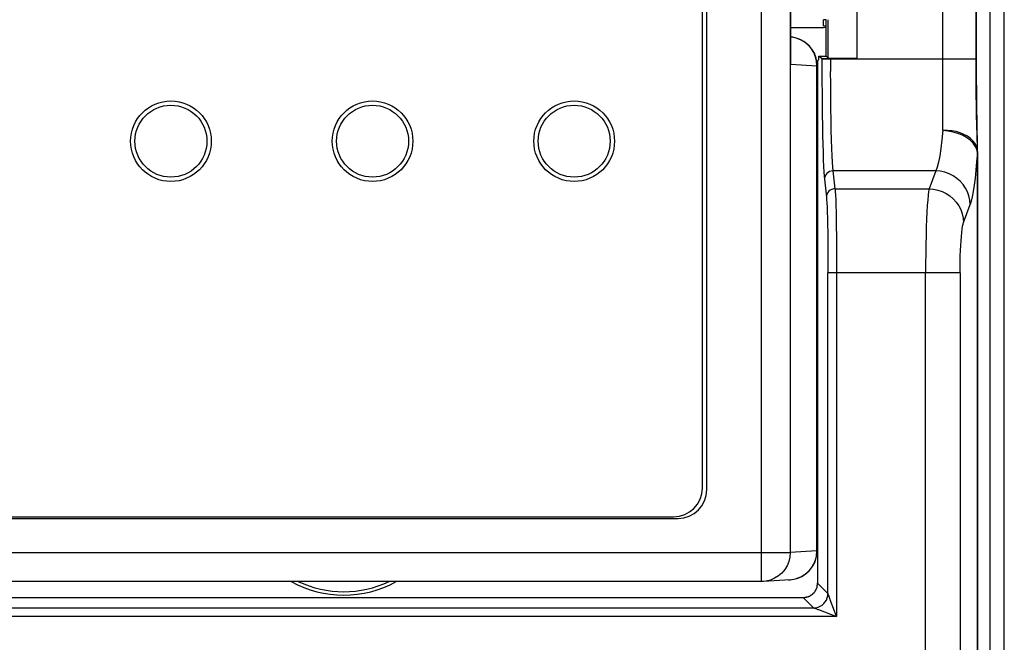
# Model space of a CAD drawing. Extents: x -4139 to -1089, y -1564 to 1941.
# Tile 104 of 160: x -2797 to -2763, y 1099 to 1121. Entities that reach past the tile are written whole.
import ezdxf

# ---------------------------------------------------------------- set-up
doc = ezdxf.new("R2010")
doc.units = 0
doc.header["$LTSCALE"] = 23.1
for name, color, linetype in [('01_DISPLAYCASE_3_1_AM_0', 7, 'CONTINUOUS'), ('03_IOCASE_4_1_AM_0', 7, 'CONTINUOUS'), ('BACK_CASE1_4_1_AM_0', 7, 'CONTINUOUS'), ('DISPLAY_PCB1_2_1_AM_0', 7, 'CONTINUOUS'), ('R911330333_FOLIE_3_1_AM_0', 7, 'CONTINUOUS'), ('X610_37_IO_BASE-20150120_3', 7, 'CONTINUOUS')]:
    doc.layers.add(name, color=color, linetype=linetype)

msp = doc.modelspace()

# ---------------------------------------------------------------- linework, layer by layer
at = {"layer": '01_DISPLAYCASE_3_1_AM_0', "color": 2}
for p, q in [((-2771.385, 1101.09), (-2771.385, 1150.673)), ((-2770.395, 1149.673), (-2770.395, 1102.09)), ((-2770.385, 1119.059), (-2770.385, 1132.904)), ((-2769.515, 1119.312), (-2769.575, 1119.457)), ((-2769.479, 1119.159), (-2769.515, 1119.312)), ((-2769.467, 1119.003), (-2769.479, 1119.159)), ((-2770.385, 1119.059), (-2769.467, 1119.003)), ((-2769.467, 1102.148), (-2769.467, 1119.003)), ((-2769.458, 1119.003), (-2769.467, 1119.003)), ((-2847.388, 1102.09), (-2770.395, 1102.09)), ((-2769.467, 1102.148), (-2770.395, 1102.09)), ((-2769.467, 1102.148), (-2769.458, 1102.148)), ((-2771.23, 1101.103), (-2771.323, 1101.092)), ((-2770.396, 1101.15), (-2770.327, 1101.157))]:
    msp.add_line(p, q, dxfattribs=at)
at = {"layer": '01_DISPLAYCASE_3_1_AM_0', "color": 7}
for p, q in [((-2773.285, 1104.28), (-2773.285, 1147.483)), ((-2770.38, 1132.734), (-2770.38, 1119.229)), ((-2769.458, 1119.003), (-2769.458, 1119.032)), ((-2769.458, 1119.003), (-2769.458, 1102.148)), ((-2843.498, 1103.28), (-2774.285, 1103.28)), ((-2771.385, 1101.09), (-2846.398, 1101.09)), ((-2771.323, 1101.092), (-2771.384, 1101.09)), ((-2770.396, 1101.15), (-2771.323, 1101.092)), ((-2770.458, 1101.148), (-2770.396, 1101.15))]:
    msp.add_line(p, q, dxfattribs=at)
at = {"layer": '01_DISPLAYCASE_3_1_AM_0', "color": 2}
for points in [[(-2769.575, 1119.457), (-2769.656, 1119.591), (-2769.757, 1119.71), (-2769.875, 1119.812), (-2770.008, 1119.894), (-2770.151, 1119.954), (-2770.303, 1119.99), (-2770.38, 1119.999)], [(-2770.385, 1119.059), (-2770.374, 1119.145), (-2770.37, 1119.225), (-2770.373, 1119.301)], [(-2770.38, 1119.229), (-2770.38, 1119.179), (-2770.385, 1119.059)], [(-2770.395, 1102.09), (-2770.407, 1101.934), (-2770.443, 1101.781), (-2770.502, 1101.636), (-2770.583, 1101.502), (-2770.684, 1101.383), (-2770.802, 1101.281), (-2770.935, 1101.199), (-2771.079, 1101.139), (-2771.23, 1101.103)], [(-2770.327, 1101.157), (-2770.205, 1101.181), (-2770.094, 1101.217), (-2769.993, 1101.264), (-2769.903, 1101.319), (-2769.824, 1101.379), (-2769.754, 1101.443), (-2769.695, 1101.51), (-2769.644, 1101.577), (-2769.601, 1101.645), (-2769.565, 1101.713), (-2769.537, 1101.78), (-2769.513, 1101.845), (-2769.496, 1101.909), (-2769.483, 1101.971), (-2769.474, 1102.031), (-2769.469, 1102.09), (-2769.467, 1102.148)]]:
    msp.add_lwpolyline(points, dxfattribs=at)
at = {"layer": '01_DISPLAYCASE_3_1_AM_0', "color": 7}
for points in [[(-2769.574, 1119.471), (-2769.563, 1119.451), (-2769.545, 1119.412)], [(-2769.463, 1119.104), (-2769.462, 1119.094), (-2769.459, 1119.061), (-2769.458, 1119.03)]]:
    msp.add_lwpolyline(points, dxfattribs=at)
for centre, start, end in [((-2770.458, 1119.003), 27.9241, 86.4467), ((-2770.458, 1119.003), 5.8087, 24.1602), ((-2774.285, 1104.28), 269.9999, 359.9999), ((-2770.458, 1102.148), 273.5515, 359.9999)]:
    msp.add_arc(centre, 1, start, end, dxfattribs=at)
at = {"layer": '03_IOCASE_4_1_AM_0', "color": 2}
for p, q in [((-2765.09, 1116.761), (-2765.09, 1134.002)), ((-2763.94, 1119.243), (-2763.94, 1131.683)), ((-2769.29, 1119.243), (-2769.29, 1119.262)), ((-2769.29, 1119.243), (-2763.921, 1119.243)), ((-2768.99, 1119.257), (-2768.99, 1118.798)), ((-2763.927, 1117.642), (-2763.932, 1117.964)), ((-2763.919, 1117.268), (-2763.927, 1117.642)), ((-2763.913, 1116.967), (-2763.919, 1117.268)), ((-2763.892, 1116.158), (-2763.913, 1116.967)), ((-2763.918, 1116.103), (-2763.967, 1116.209)), ((-2763.895, 1115.995), (-2763.918, 1116.103)), ((-2763.895, 1068.532), (-2763.895, 1115.995)), ((-2763.89, 1116.103), (-2763.892, 1116.158)), ((-2763.89, 1116.069), (-2763.89, 1116.071)), ((-2768.835, 1114.729), (-2768.904, 1115.351)), ((-2765.341, 1115.351), (-2768.904, 1115.351)), ((-2765.341, 1115.351), (-2765.57, 1114.729)), ((-2769.204, 1115.059), (-2769.135, 1114.438)), ((-2768.835, 1114.729), (-2765.57, 1114.729)), ((-2764.375, 1113.561), (-2764.146, 1114.184)), ((-2769.081, 1100.672), (-2769.081, 1111.811)), ((-2764.496, 1111.811), (-2769.081, 1111.811)), ((-2768.781, 1111.811), (-2768.781, 1099.873)), ((-2765.691, 1070.332), (-2765.691, 1111.811)), ((-2764.496, 1111.812), (-2764.496, 1070.332)), ((-2769.081, 1100.672), (-2769.44, 1101.031)), ((-2769.939, 1100.532), (-2769.581, 1100.173)), ((-2769.017, 1100.504), (-2769.024, 1100.523)), ((-2768.999, 1100.454), (-2769.017, 1100.504)), ((-2768.851, 1100.059), (-2768.999, 1100.454)), ((-2848.199, 1100.173), (-2769.581, 1100.173)), ((-2769.483, 1100.136), (-2769.432, 1100.116)), ((-2769.432, 1100.116), (-2769.413, 1100.11)), ((-2769.413, 1100.11), (-2768.781, 1099.873)), ((-2768.781, 1099.873), (-2768.851, 1100.059)), ((-2768.781, 1099.873), (-2848.998, 1099.873))]:
    msp.add_line(p, q, dxfattribs=at)
at = {"layer": '03_IOCASE_4_1_AM_0', "color": 7}
for p, q in [((-2763.921, 1118.915), (-2763.921, 1131.52)), ((-2768.082, 1131.207), (-2768.082, 1119.257)), ((-2769.14, 1119.332), (-2769.14, 1120.603)), ((-2769.082, 1120.603), (-2769.082, 1119.274)), ((-2769.44, 1119.174), (-2769.473, 1119.174)), ((-2769.44, 1119.174), (-2769.395, 1119.219)), ((-2769.44, 1119.174), (-2769.44, 1101.031)), ((-2769.395, 1119.219), (-2769.395, 1119.332)), ((-2769.395, 1119.332), (-2769.14, 1119.332)), ((-2769.395, 1119.332), (-2769.29, 1119.262)), ((-2769.082, 1119.274), (-2769.14, 1119.332)), ((-2769.082, 1119.274), (-2768.082, 1119.257)), ((-2768.082, 1119.257), (-2768.99, 1119.257)), ((-2763.92, 1118.54), (-2763.921, 1118.915)), ((-2763.917, 1118.139), (-2763.92, 1118.54)), ((-2763.915, 1117.816), (-2763.917, 1118.139)), ((-2763.911, 1117.486), (-2763.915, 1117.816)), ((-2763.907, 1117.116), (-2763.911, 1117.486)), ((-2763.893, 1116.001), (-2763.895, 1115.995)), ((-2763.89, 1116.029), (-2763.89, 1068.532)), ((-2847.84, 1100.532), (-2769.939, 1100.532))]:
    msp.add_line(p, q, dxfattribs=at)
for points in [[(-2769.29, 1119.243), (-2769.29, 1118.845), (-2769.288, 1118.448), (-2769.285, 1118.05), (-2769.282, 1117.66), (-2769.277, 1117.284), (-2769.272, 1116.925), (-2769.265, 1116.589), (-2769.258, 1116.277), (-2769.251, 1115.991), (-2769.242, 1115.733), (-2769.233, 1115.508), (-2769.223, 1115.317), (-2769.214, 1115.169), (-2769.204, 1115.059)], [(-2763.89, 1116.069), (-2763.89, 1116.071), (-2763.907, 1117.116)], [(-2763.93, 1116.221), (-2763.981, 1116.313), (-2764.051, 1116.4), (-2764.138, 1116.481), (-2764.242, 1116.553), (-2764.361, 1116.618), (-2764.491, 1116.672), (-2764.632, 1116.715), (-2764.781, 1116.744), (-2764.934, 1116.759), (-2765.09, 1116.759)], [(-2763.889, 1116.029), (-2763.899, 1116.126), (-2763.93, 1116.221)], [(-2763.889, 1116.029), (-2763.889, 1116.024), (-2763.89, 1116.018), (-2763.891, 1116.013), (-2763.892, 1116.007), (-2763.893, 1116.001)], [(-2765.57, 1114.729), (-2765.587, 1114.634), (-2765.603, 1114.504), (-2765.618, 1114.341), (-2765.632, 1114.146), (-2765.645, 1113.922), (-2765.657, 1113.672)], [(-2769.135, 1114.438), (-2769.128, 1114.353), (-2769.121, 1114.238), (-2769.114, 1114.091), (-2769.107, 1113.915), (-2769.102, 1113.71), (-2769.096, 1113.478)], [(-2765.657, 1113.672), (-2765.667, 1113.398), (-2765.676, 1113.105), (-2765.682, 1112.796), (-2765.687, 1112.474), (-2765.69, 1112.145), (-2765.691, 1111.811)], [(-2769.096, 1113.478), (-2769.091, 1113.224), (-2769.088, 1112.959), (-2769.085, 1112.681), (-2769.082, 1112.395), (-2769.081, 1112.106), (-2769.081, 1111.811)]]:
    msp.add_lwpolyline(points, dxfattribs=at)
at = {"layer": '03_IOCASE_4_1_AM_0', "color": 2}
for points in [[(-2763.932, 1117.964), (-2763.935, 1118.286), (-2763.937, 1118.481), (-2763.939, 1118.703), (-2763.94, 1118.958), (-2763.94, 1119.243)], [(-2768.904, 1115.351), (-2768.916, 1115.478), (-2768.927, 1115.652), (-2768.938, 1115.87), (-2768.948, 1116.13), (-2768.958, 1116.429), (-2768.966, 1116.763), (-2768.973, 1117.127), (-2768.979, 1117.518), (-2768.984, 1117.93), (-2768.987, 1118.359), (-2768.99, 1118.798)], [(-2765.09, 1116.761), (-2765.123, 1116.427), (-2765.161, 1116.129), (-2765.202, 1115.869), (-2765.246, 1115.652), (-2765.292, 1115.478), (-2765.341, 1115.351)], [(-2763.967, 1116.209), (-2764.041, 1116.313), (-2764.14, 1116.412), (-2764.268, 1116.506), (-2764.415, 1116.586), (-2764.568, 1116.647), (-2764.73, 1116.695), (-2764.906, 1116.734), (-2765.09, 1116.759)], [(-2763.895, 1115.995), (-2763.92, 1115.67), (-2763.947, 1115.371), (-2763.976, 1115.097), (-2764.007, 1114.851), (-2764.04, 1114.636), (-2764.074, 1114.452), (-2764.109, 1114.301), (-2764.146, 1114.184)], [(-2768.904, 1115.351), (-2768.964, 1115.345), (-2769.022, 1115.327), (-2769.075, 1115.298), (-2769.121, 1115.259), (-2769.156, 1115.215), (-2769.182, 1115.167), (-2769.198, 1115.114), (-2769.204, 1115.059)], [(-2764.146, 1114.184), (-2764.159, 1114.335), (-2764.191, 1114.481), (-2764.241, 1114.62), (-2764.308, 1114.751), (-2764.392, 1114.875), (-2764.492, 1114.989), (-2764.607, 1115.091), (-2764.736, 1115.179), (-2764.876, 1115.25), (-2765.025, 1115.303), (-2765.181, 1115.337), (-2765.341, 1115.351)], [(-2768.835, 1114.729), (-2768.893, 1114.724), (-2768.949, 1114.707), (-2769.001, 1114.68), (-2769.047, 1114.643), (-2769.084, 1114.599), (-2769.112, 1114.549), (-2769.129, 1114.494), (-2769.135, 1114.438)], [(-2768.835, 1114.729), (-2768.828, 1114.634), (-2768.82, 1114.504), (-2768.813, 1114.34), (-2768.807, 1114.145), (-2768.801, 1113.921), (-2768.796, 1113.671)], [(-2765.57, 1114.729), (-2765.416, 1114.717), (-2765.264, 1114.685), (-2765.118, 1114.634), (-2764.979, 1114.565), (-2764.85, 1114.48), (-2764.733, 1114.379), (-2764.63, 1114.265), (-2764.543, 1114.139), (-2764.472, 1114.004), (-2764.42, 1113.861), (-2764.388, 1113.713), (-2764.375, 1113.562)], [(-2768.796, 1113.671), (-2768.791, 1113.398), (-2768.788, 1113.105), (-2768.785, 1112.795), (-2768.783, 1112.474), (-2768.781, 1112.144), (-2768.781, 1111.811)], [(-2764.462, 1112.924), (-2764.45, 1113.077), (-2764.437, 1113.211), (-2764.423, 1113.328), (-2764.408, 1113.427), (-2764.392, 1113.504), (-2764.375, 1113.561)], [(-2764.496, 1111.812), (-2764.495, 1112.013), (-2764.492, 1112.209), (-2764.487, 1112.402), (-2764.48, 1112.587), (-2764.472, 1112.761), (-2764.462, 1112.924)], [(-2769.581, 1100.173), (-2769.502, 1100.179), (-2769.426, 1100.197), (-2769.353, 1100.227), (-2769.287, 1100.268), (-2769.227, 1100.319), (-2769.177, 1100.378), (-2769.136, 1100.445), (-2769.105, 1100.518), (-2769.087, 1100.594), (-2769.081, 1100.672)], [(-2769.073, 1100.652), (-2769.078, 1100.665), (-2769.081, 1100.672)], [(-2769.024, 1100.523), (-2769.044, 1100.575), (-2769.056, 1100.607), (-2769.073, 1100.652)], [(-2769.581, 1100.173), (-2769.574, 1100.17), (-2769.56, 1100.165), (-2769.483, 1100.136)]]:
    msp.add_lwpolyline(points, dxfattribs=at)
at = {"layer": '03_IOCASE_4_1_AM_0', "color": 7}
for points in [[(-2769.29, 1119.26, 0), (-2769.29, 1119.26, 0), (-2769.29, 1119.26, 0), (-2769.29, 1119.26, 0), (-2769.29, 1119.26, 0), (-2769.29, 1119.26, 0), (-2769.29, 1119.26, 0), (-2769.29, 1119.26, 0), (-2769.29, 1119.26, 0), (-2769.29, 1119.26, 0), (-2769.29, 1119.26, 0), (-2769.29, 1119.26, 0), (-2769.29, 1119.26, 0), (-2769.29, 1119.26, 0), (-2769.28, 1119.26, 0), (-2769.28, 1119.26, 0), (-2769.28, 1119.26, 0), (-2769.28, 1119.26, 0), (-2769.28, 1119.26, 0), (-2769.28, 1119.26, 0), (-2769.28, 1119.26, 0), (-2769.28, 1119.26, 0), (-2769.28, 1119.26, 0), (-2769.28, 1119.26, 0), (-2769.28, 1119.26, 0), (-2769.27, 1119.26, 0), (-2769.27, 1119.26, 0), (-2769.27, 1119.26, 0), (-2769.27, 1119.26, 0), (-2769.27, 1119.26, 0), (-2769.27, 1119.26, 0), (-2769.27, 1119.26, 0), (-2769.27, 1119.26, 0), (-2769.26, 1119.26, 0), (-2769.26, 1119.26, 0), (-2769.26, 1119.26, 0), (-2769.26, 1119.26, 0), (-2769.26, 1119.26, 0), (-2769.26, 1119.26, 0), (-2769.25, 1119.26, 0), (-2769.25, 1119.26, 0), (-2769.25, 1119.26, 0), (-2769.25, 1119.26, 0), (-2769.25, 1119.26, 0), (-2769.24, 1119.26, 0), (-2769.24, 1119.26, 0), (-2769.24, 1119.26, 0), (-2769.24, 1119.26, 0), (-2769.24, 1119.26, 0), (-2769.23, 1119.26, 0), (-2769.23, 1119.26, 0), (-2769.23, 1119.26, 0), (-2769.23, 1119.26, 0), (-2769.23, 1119.26, 0), (-2769.22, 1119.26, 0), (-2769.22, 1119.26, 0), (-2769.22, 1119.26, 0), (-2769.22, 1119.26, 0), (-2769.21, 1119.26, 0), (-2769.21, 1119.26, 0), (-2769.21, 1119.26, 0), (-2769.21, 1119.26, 0), (-2769.2, 1119.26, 0), (-2769.2, 1119.26, 0), (-2769.2, 1119.26, 0), (-2769.2, 1119.26, 0), (-2769.19, 1119.26, 0), (-2769.19, 1119.26, 0), (-2769.19, 1119.26, 0), (-2769.19, 1119.26, 0), (-2769.18, 1119.26, 0), (-2769.18, 1119.26, 0), (-2769.18, 1119.26, 0), (-2769.18, 1119.26, 0), (-2769.17, 1119.26, 0), (-2769.17, 1119.26, 0), (-2769.17, 1119.26, 0), (-2769.16, 1119.26, 0), (-2769.16, 1119.26, 0), (-2769.16, 1119.26, 0), (-2769.15, 1119.26, 0), (-2769.15, 1119.26, 0), (-2769.15, 1119.26, 0), (-2769.15, 1119.26, 0), (-2769.14, 1119.26, 0), (-2769.14, 1119.26, 0), (-2769.14, 1119.26, 0), (-2769.13, 1119.26, 0), (-2769.13, 1119.26, 0), (-2769.13, 1119.26, 0), (-2769.12, 1119.26, 0), (-2769.12, 1119.26, 0), (-2769.12, 1119.26, 0), (-2769.11, 1119.26, 0), (-2769.11, 1119.26, 0), (-2769.11, 1119.26, 0), (-2769.1, 1119.26, 0), (-2769.1, 1119.26, 0), (-2769.1, 1119.26, 0), (-2769.09, 1119.26, 0), (-2769.09, 1119.26, 0), (-2769.09, 1119.26, 0), (-2769.08, 1119.26, 0), (-2769.08, 1119.26, 0), (-2769.08, 1119.26, 0), (-2769.07, 1119.26, 0), (-2769.07, 1119.26, 0), (-2769.07, 1119.26, 0), (-2769.06, 1119.26, 0), (-2769.06, 1119.26, 0), (-2769.05, 1119.26, 0), (-2769.05, 1119.26, 0), (-2769.05, 1119.26, 0), (-2769.04, 1119.26, 0), (-2769.04, 1119.26, 0), (-2769.04, 1119.26, 0), (-2769.03, 1119.26, 0), (-2769.03, 1119.26, 0), (-2769.03, 1119.26, 0), (-2769.02, 1119.26, 0), (-2769.02, 1119.26, 0), (-2769.02, 1119.26, 0), (-2769.01, 1119.26, 0), (-2769.01, 1119.26, 0), (-2769, 1119.26, 0), (-2769, 1119.26, 0), (-2769, 1119.26, 0), (-2768.99, 1119.26, 0), (-2768.99, 1119.26, 0)], [(-2769.94, 1100.53, 0), (-2769.93, 1100.53, 0), (-2769.93, 1100.53, 0), (-2769.92, 1100.53, 0), (-2769.91, 1100.53, 0), (-2769.91, 1100.53, 0), (-2769.9, 1100.53, 0), (-2769.9, 1100.53, 0), (-2769.89, 1100.53, 0), (-2769.88, 1100.53, 0), (-2769.88, 1100.54, 0), (-2769.87, 1100.54, 0), (-2769.87, 1100.54, 0), (-2769.86, 1100.54, 0), (-2769.85, 1100.54, 0), (-2769.85, 1100.54, 0), (-2769.84, 1100.54, 0), (-2769.84, 1100.54, 0), (-2769.83, 1100.54, 0), (-2769.82, 1100.55, 0), (-2769.82, 1100.55, 0), (-2769.81, 1100.55, 0), (-2769.81, 1100.55, 0), (-2769.8, 1100.55, 0), (-2769.79, 1100.55, 0), (-2769.79, 1100.55, 0), (-2769.78, 1100.56, 0), (-2769.78, 1100.56, 0), (-2769.77, 1100.56, 0), (-2769.77, 1100.56, 0), (-2769.76, 1100.57, 0), (-2769.75, 1100.57, 0), (-2769.75, 1100.57, 0), (-2769.74, 1100.57, 0), (-2769.74, 1100.57, 0), (-2769.73, 1100.58, 0), (-2769.73, 1100.58, 0), (-2769.72, 1100.58, 0), (-2769.71, 1100.58, 0), (-2769.71, 1100.59, 0), (-2769.7, 1100.59, 0), (-2769.7, 1100.59, 0), (-2769.69, 1100.6, 0), (-2769.69, 1100.6, 0), (-2769.68, 1100.6, 0), (-2769.68, 1100.61, 0), (-2769.67, 1100.61, 0), (-2769.67, 1100.61, 0), (-2769.66, 1100.62, 0), (-2769.66, 1100.62, 0), (-2769.65, 1100.62, 0), (-2769.65, 1100.63, 0), (-2769.64, 1100.63, 0), (-2769.64, 1100.63, 0), (-2769.63, 1100.64, 0), (-2769.63, 1100.64, 0), (-2769.62, 1100.65, 0), (-2769.62, 1100.65, 0), (-2769.61, 1100.65, 0), (-2769.61, 1100.66, 0), (-2769.6, 1100.66, 0), (-2769.6, 1100.67, 0), (-2769.59, 1100.67, 0), (-2769.59, 1100.67, 0), (-2769.59, 1100.68, 0), (-2769.58, 1100.68, 0), (-2769.58, 1100.69, 0), (-2769.57, 1100.69, 0), (-2769.57, 1100.7, 0), (-2769.57, 1100.7, 0), (-2769.56, 1100.7, 0), (-2769.56, 1100.71, 0), (-2769.55, 1100.71, 0), (-2769.55, 1100.72, 0), (-2769.55, 1100.72, 0), (-2769.54, 1100.73, 0), (-2769.54, 1100.73, 0), (-2769.53, 1100.74, 0), (-2769.53, 1100.74, 0), (-2769.53, 1100.75, 0), (-2769.52, 1100.75, 0), (-2769.52, 1100.76, 0), (-2769.52, 1100.76, 0), (-2769.51, 1100.77, 0), (-2769.51, 1100.77, 0), (-2769.51, 1100.78, 0), (-2769.5, 1100.79, 0), (-2769.5, 1100.79, 0), (-2769.5, 1100.8, 0), (-2769.5, 1100.8, 0), (-2769.49, 1100.81, 0), (-2769.49, 1100.81, 0), (-2769.49, 1100.82, 0), (-2769.49, 1100.82, 0), (-2769.48, 1100.83, 0), (-2769.48, 1100.83, 0), (-2769.48, 1100.84, 0), (-2769.48, 1100.85, 0), (-2769.47, 1100.85, 0), (-2769.47, 1100.86, 0), (-2769.47, 1100.86, 0), (-2769.47, 1100.87, 0), (-2769.46, 1100.87, 0), (-2769.46, 1100.88, 0), (-2769.46, 1100.89, 0), (-2769.46, 1100.89, 0), (-2769.46, 1100.9, 0), (-2769.46, 1100.9, 0), (-2769.45, 1100.91, 0), (-2769.45, 1100.92, 0), (-2769.45, 1100.92, 0), (-2769.45, 1100.93, 0), (-2769.45, 1100.93, 0), (-2769.45, 1100.94, 0), (-2769.45, 1100.95, 0), (-2769.45, 1100.95, 0), (-2769.45, 1100.96, 0), (-2769.44, 1100.96, 0), (-2769.44, 1100.97, 0), (-2769.44, 1100.98, 0), (-2769.44, 1100.98, 0), (-2769.44, 1100.99, 0), (-2769.44, 1100.99, 0), (-2769.44, 1101, 0), (-2769.44, 1101.01, 0), (-2769.44, 1101.01, 0), (-2769.44, 1101.02, 0), (-2769.44, 1101.03, 0), (-2769.44, 1101.03, 0)]]:
    msp.add_polyline3d(points, dxfattribs=at)
for radius, start, end in [(3.768, 241.0459, 298.9564), (3.65, 244.3952, 295.5875)]:
    msp.add_arc((-2785.89, 1104.382), radius, start, end, dxfattribs=at)
at = {"layer": 'BACK_CASE1_4_1_AM_0', "color": 7}
for p, q in [((-2769.241, 1120.387), (-2769.241, 1120.595)), ((-2769.241, 1120.325), (-2770.38, 1120.325)), ((-2769.241, 1120.387), (-2769.14, 1120.387)), ((-2769.14, 1120.326), (-2769.241, 1120.325))]:
    msp.add_line(p, q, dxfattribs=at)
msp.add_polyline3d([(-2769.14, 1120.6, 0), (-2769.14, 1120.6, 0), (-2769.14, 1120.6, 0), (-2769.15, 1120.6, 0), (-2769.15, 1120.6, 0), (-2769.15, 1120.6, 0), (-2769.15, 1120.6, 0), (-2769.15, 1120.6, 0), (-2769.15, 1120.6, 0), (-2769.15, 1120.6, 0), (-2769.16, 1120.6, 0), (-2769.16, 1120.6, 0), (-2769.16, 1120.6, 0), (-2769.16, 1120.6, 0), (-2769.16, 1120.6, 0), (-2769.16, 1120.6, 0), (-2769.16, 1120.6, 0), (-2769.16, 1120.6, 0), (-2769.17, 1120.6, 0), (-2769.17, 1120.6, 0), (-2769.17, 1120.6, 0), (-2769.17, 1120.6, 0), (-2769.17, 1120.6, 0), (-2769.17, 1120.6, 0), (-2769.17, 1120.6, 0), (-2769.17, 1120.6, 0), (-2769.18, 1120.6, 0), (-2769.18, 1120.6, 0), (-2769.18, 1120.6, 0), (-2769.18, 1120.6, 0), (-2769.18, 1120.6, 0), (-2769.18, 1120.6, 0), (-2769.18, 1120.6, 0), (-2769.18, 1120.6, 0), (-2769.18, 1120.6, 0), (-2769.19, 1120.6, 0), (-2769.19, 1120.6, 0), (-2769.19, 1120.6, 0), (-2769.19, 1120.6, 0), (-2769.19, 1120.6, 0), (-2769.19, 1120.6, 0), (-2769.19, 1120.6, 0), (-2769.19, 1120.6, 0), (-2769.19, 1120.6, 0), (-2769.2, 1120.6, 0), (-2769.2, 1120.6, 0), (-2769.2, 1120.6, 0), (-2769.2, 1120.6, 0), (-2769.2, 1120.6, 0), (-2769.2, 1120.6, 0), (-2769.2, 1120.6, 0), (-2769.2, 1120.6, 0), (-2769.2, 1120.6, 0), (-2769.2, 1120.6, 0), (-2769.21, 1120.6, 0), (-2769.21, 1120.6, 0), (-2769.21, 1120.6, 0), (-2769.21, 1120.6, 0), (-2769.21, 1120.6, 0), (-2769.21, 1120.6, 0), (-2769.21, 1120.6, 0), (-2769.21, 1120.6, 0), (-2769.21, 1120.6, 0), (-2769.21, 1120.6, 0), (-2769.21, 1120.6, 0), (-2769.22, 1120.6, 0), (-2769.22, 1120.6, 0), (-2769.22, 1120.6, 0), (-2769.22, 1120.6, 0), (-2769.22, 1120.6, 0), (-2769.22, 1120.6, 0), (-2769.22, 1120.6, 0), (-2769.22, 1120.6, 0), (-2769.22, 1120.6, 0), (-2769.22, 1120.6, 0), (-2769.22, 1120.6, 0), (-2769.22, 1120.6, 0), (-2769.22, 1120.6, 0), (-2769.22, 1120.6, 0), (-2769.23, 1120.6, 0), (-2769.23, 1120.6, 0), (-2769.23, 1120.6, 0), (-2769.23, 1120.6, 0), (-2769.23, 1120.6, 0), (-2769.23, 1120.6, 0), (-2769.23, 1120.6, 0), (-2769.23, 1120.6, 0), (-2769.23, 1120.6, 0), (-2769.23, 1120.6, 0), (-2769.23, 1120.6, 0), (-2769.23, 1120.6, 0), (-2769.23, 1120.6, 0), (-2769.23, 1120.6, 0), (-2769.23, 1120.6, 0), (-2769.23, 1120.6, 0), (-2769.23, 1120.6, 0), (-2769.23, 1120.6, 0), (-2769.23, 1120.6, 0), (-2769.24, 1120.6, 0), (-2769.24, 1120.6, 0), (-2769.24, 1120.6, 0), (-2769.24, 1120.6, 0), (-2769.24, 1120.6, 0), (-2769.24, 1120.6, 0), (-2769.24, 1120.6, 0), (-2769.24, 1120.6, 0), (-2769.24, 1120.6, 0), (-2769.24, 1120.6, 0), (-2769.24, 1120.6, 0), (-2769.24, 1120.6, 0), (-2769.24, 1120.6, 0), (-2769.24, 1120.6, 0), (-2769.24, 1120.6, 0), (-2769.24, 1120.6, 0), (-2769.24, 1120.6, 0), (-2769.24, 1120.6, 0), (-2769.24, 1120.6, 0), (-2769.24, 1120.6, 0), (-2769.24, 1120.6, 0), (-2769.24, 1120.6, 0), (-2769.24, 1120.6, 0), (-2769.24, 1120.6, 0), (-2769.24, 1120.6, 0), (-2769.24, 1120.6, 0), (-2769.24, 1120.6, 0), (-2769.24, 1120.6, 0), (-2769.24, 1120.6, 0), (-2769.24, 1120.6, 0), (-2769.24, 1120.6, 0)], dxfattribs=at)
at = {"layer": 'DISPLAY_PCB1_2_1_AM_0', "color": 7}
for centre in [(-2791.891, 1116.382), (-2784.891, 1116.382), (-2777.891, 1116.382)]:
    msp.add_circle(centre, 1.25, dxfattribs=at)
at = {"layer": 'R911330333_FOLIE_3_1_AM_0', "color": 7}
for p, q in [((-2773.441, 1104.332), (-2773.441, 1147.432)), ((-2843.341, 1103.332), (-2774.441, 1103.332))]:
    msp.add_line(p, q, dxfattribs=at)
for centre in [(-2791.891, 1116.382), (-2784.891, 1116.382), (-2777.891, 1116.382)]:
    msp.add_circle(centre, 1.4, dxfattribs=at)
msp.add_arc((-2774.441, 1104.332), 1, 269.9999, 359.9999, dxfattribs=at)
at = {"layer": 'X610_37_IO_BASE-20150120_3', "color": 2}
msp.add_line((-2762.959, 1068.371), (-2762.959, 1152.898), dxfattribs=at)
msp.add_lwpolyline([(-2763.459, 1152.898), (-2763.459, 1068.433), (-2763.46, 1068.346), (-2763.461, 1068.261), (-2763.462, 1068.18), (-2763.464, 1068.105), (-2763.466, 1068.037), (-2763.468, 1067.977), (-2763.471, 1067.926), (-2763.473, 1067.884), (-2763.476, 1067.853), (-2763.479, 1067.833), (-2763.482, 1067.824)], dxfattribs=at)

doc.saveas('drawing.dxf')
